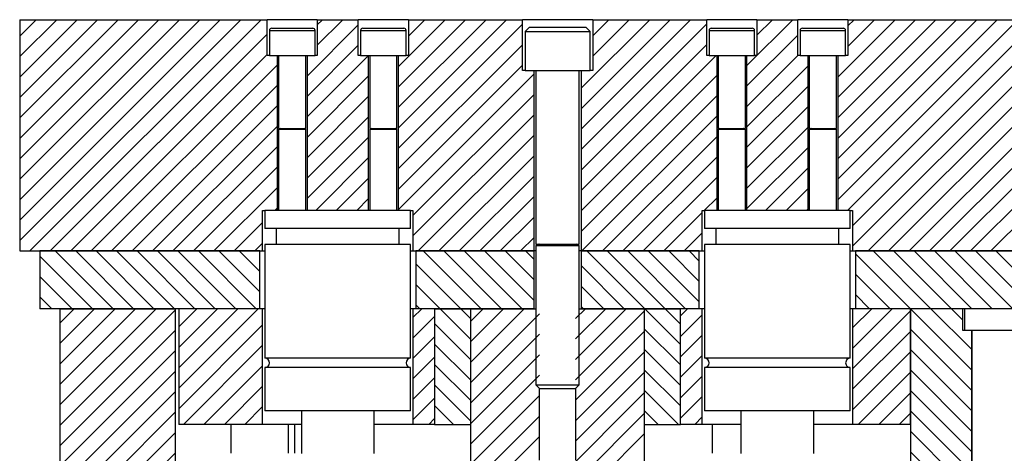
# Model space of a CAD drawing. Header units: inches. Extents: x 220 to 877, y 4 to 174.
# Tile 3 of 256: x 224.05 to 232.56, y 18.22 to 21.97. Entities that reach past the tile are written whole.
import ezdxf

# ---------------------------------------------------------------- set-up
doc = ezdxf.new("R2010")
doc.units = ezdxf.units.IN
doc.header["$LTSCALE"] = 0.5
doc.header["$MEASUREMENT"] = 0
doc.layers.add('SID-M-F', color=202, linetype='Continuous')
doc.layers.add('SID-M-S', color=105, linetype='Continuous')

msp = doc.modelspace()

# ---------------------------------------------------------------- linework, layer by layer
at = {"layer": 'SID-M-F', "linetype": 'Continuous'}
for p, q in [((224.04957, 21.83186), (224.19253, 21.97482)), ((224.04957, 21.65508), (224.3693, 21.97482)), ((224.04957, 21.47831), (224.54608, 21.97482)), ((224.04957, 21.30153), (224.72286, 21.97482)), ((224.04957, 21.12475), (224.89963, 21.97482)), ((224.04957, 20.94798), (225.07641, 21.97482)), ((224.04957, 20.7712), (225.25319, 21.97482)), ((224.04957, 20.59442), (225.42997, 21.97482)), ((224.04957, 20.41765), (225.60674, 21.97482)), ((224.04957, 20.24087), (225.78352, 21.97482)), ((224.04957, 20.06409), (225.9603, 21.97482)), ((224.13707, 19.97482), (226.13707, 21.97482)), ((226.6224, 21.92982), (226.6674, 21.97482)), ((226.6224, 21.75304), (226.84418, 21.97482)), ((227.32122, 21.56798), (227.72806, 21.97482)), ((227.32122, 21.3912), (227.90484, 21.97482)), ((227.32122, 21.21443), (228.08162, 21.97482)), ((227.32122, 21.03765), (228.25839, 21.97482)), ((227.4098, 21.83334), (227.55129, 21.97482)), ((228.90257, 21.38156), (229.49583, 21.97482)), ((228.90257, 21.20478), (229.67261, 21.97482)), ((228.90257, 21.02801), (229.84938, 21.97482)), ((229.00407, 21.83661), (229.14228, 21.97482)), ((229.00407, 21.65984), (229.31905, 21.97482)), ((230.33382, 21.57537), (230.73327, 21.97482)), ((230.4224, 21.84073), (230.55649, 21.97482)), ((231.12122, 21.47889), (231.61715, 21.97482)), ((231.12122, 21.30212), (231.79393, 21.97482)), ((231.12122, 21.12534), (231.9707, 21.97482)), ((231.12122, 20.94856), (232.14748, 21.97482)), ((231.12122, 20.77179), (232.32426, 21.97482)), ((231.12122, 20.59501), (232.50103, 21.97482)), ((231.12122, 20.41823), (232.67781, 21.97482)), ((231.20553, 20.32577), (232.85459, 21.97482)), ((231.2098, 21.92103), (231.2636, 21.97482)), ((231.2098, 21.74425), (231.44037, 21.97482)), ((231.24957, 20.19303), (233.03136, 21.97482)), ((231.24957, 20.01625), (233.20814, 21.97482)), ((231.38492, 19.97482), (233.38492, 21.97482)), ((231.56169, 19.97482), (233.56169, 21.97482)), ((231.73847, 19.97482), (233.73847, 21.97482)), ((226.53382, 21.48769), (226.97673, 21.9306)), ((227.32122, 20.86087), (228.39507, 21.93472)), ((228.90257, 20.85123), (229.98933, 21.93799)), ((224.31385, 19.97482), (226.18933, 21.8503)), ((230.33382, 21.3986), (230.77673, 21.84151)), ((231.91525, 19.97482), (233.78933, 21.84891)), ((226.53382, 21.31091), (226.97673, 21.75382)), ((227.32122, 20.6841), (228.39507, 21.75794)), ((228.90257, 20.67445), (229.98933, 21.76122)), ((224.49063, 19.97482), (226.18933, 21.67353)), ((226.53382, 21.13413), (227.06404, 21.66435)), ((228.90257, 20.49768), (230.06924, 21.66435)), ((230.33382, 21.22182), (230.77673, 21.66473)), ((231.12122, 21.65567), (231.1299, 21.66435)), ((232.09202, 19.97482), (233.78933, 21.67213)), ((224.6674, 19.97482), (226.27791, 21.58533)), ((227.32122, 20.50732), (228.39507, 21.58117)), ((230.33382, 21.04504), (230.86532, 21.57654)), ((232.2688, 19.97482), (233.87791, 21.58394)), ((226.53382, 20.95736), (227.06532, 21.48885)), ((227.32122, 20.33054), (228.49657, 21.50589)), ((228.90257, 20.3209), (230.07791, 21.49625)), ((224.84418, 19.97482), (226.27791, 21.40856)), ((230.33382, 20.86827), (230.86532, 21.39976)), ((232.44558, 19.97482), (233.87791, 21.40716)), ((226.53382, 20.78058), (227.06532, 21.31207)), ((227.44957, 20.28211), (228.49657, 21.32911)), ((228.90257, 20.14412), (230.07791, 21.31947)), ((225.02096, 19.97482), (226.27791, 21.23178)), ((230.33382, 20.69149), (230.86532, 21.22299)), ((226.53382, 20.6038), (227.06532, 21.1353)), ((227.44957, 20.10534), (228.49657, 21.15234)), ((228.91004, 19.97482), (230.07791, 21.14269)), ((225.19773, 19.97482), (226.27791, 21.055)), ((230.33382, 20.51471), (230.86532, 21.04621)), ((226.53382, 20.42703), (227.06532, 20.95852)), ((227.49583, 19.97482), (228.49657, 20.97556)), ((229.08682, 19.97482), (230.07791, 20.96592)), ((225.37451, 19.97482), (226.27791, 20.87823)), ((230.33382, 20.33794), (230.86532, 20.86943)), ((226.60934, 20.32577), (227.06532, 20.78174)), ((227.67261, 19.97482), (228.49657, 20.79878)), ((229.2636, 19.97482), (230.07791, 20.78914)), ((225.55129, 19.97482), (226.27791, 20.70145)), ((230.49842, 20.32577), (230.86532, 20.69266)), ((226.78611, 20.32577), (227.06532, 20.60497)), ((227.84938, 19.97482), (228.49657, 20.62201)), ((229.44037, 19.97482), (230.07791, 20.61236)), ((225.72806, 19.97482), (226.27791, 20.52467)), ((230.6752, 20.32577), (230.86532, 20.51588)), ((228.02616, 19.97482), (228.49657, 20.44523)), ((229.96809, 20.32577), (230.07791, 20.43559)), ((226.25578, 20.32577), (226.27791, 20.3479)), ((226.96289, 20.32577), (227.06532, 20.42819)), ((228.20294, 19.97482), (228.49657, 20.26845)), ((229.61715, 19.97482), (229.94957, 20.30724)), ((230.85198, 20.32577), (230.86532, 20.3391)), ((225.90484, 19.97482), (226.14957, 20.21955)), ((228.37971, 19.97482), (228.49657, 20.09168)), ((229.79393, 19.97482), (229.94957, 20.13046)), ((226.08162, 19.97482), (226.14957, 20.04277)), ((224.67999, 19.47482), (224.22457, 19.93024)), ((224.85677, 19.47482), (224.35677, 19.97482)), ((225.03354, 19.47482), (224.53354, 19.97482)), ((225.21032, 19.47482), (224.71032, 19.97482)), ((225.3871, 19.47482), (224.8871, 19.97482)), ((225.56387, 19.47482), (225.06387, 19.97482)), ((225.74065, 19.47482), (225.24065, 19.97482)), ((225.91743, 19.47482), (225.41743, 19.97482)), ((226.0942, 19.47482), (225.5942, 19.97482)), ((226.12457, 19.62123), (225.77098, 19.97482)), ((226.12457, 19.79801), (225.94776, 19.97482)), ((228.03875, 19.47482), (227.53875, 19.97482)), ((228.21552, 19.47482), (227.71552, 19.97482)), ((228.3923, 19.47482), (227.8923, 19.97482)), ((228.49657, 19.54733), (228.06908, 19.97482)), ((228.49657, 19.72411), (228.24585, 19.97482)), ((228.49657, 19.90088), (228.42263, 19.97482)), ((229.45296, 19.47482), (228.95296, 19.97482)), ((229.62974, 19.47482), (229.12974, 19.97482)), ((229.80651, 19.47482), (229.30651, 19.97482)), ((229.92457, 19.53354), (229.48329, 19.97482)), ((229.92457, 19.71032), (229.66007, 19.97482)), ((229.92457, 19.8871), (229.83684, 19.97482)), ((231.75106, 19.47482), (231.27457, 19.95131)), ((231.92783, 19.47482), (231.42783, 19.97482)), ((232.10461, 19.47482), (231.60461, 19.97482)), ((232.28139, 19.47482), (231.78139, 19.97482)), ((232.45816, 19.47482), (231.95816, 19.97482)), ((232.63494, 19.47482), (232.13494, 19.97482)), ((232.81172, 19.47482), (232.31172, 19.97482)), ((232.98849, 19.47482), (232.48849, 19.97482)), ((227.86197, 19.47482), (227.47457, 19.86222)), ((229.27618, 19.47482), (228.90257, 19.84844)), ((224.50321, 19.47482), (224.22457, 19.75347)), ((231.57428, 19.47482), (231.27457, 19.77453)), ((227.68519, 19.47482), (227.47457, 19.68545)), ((229.09941, 19.47482), (228.90257, 19.67166)), ((231.3975, 19.47482), (231.27457, 19.59776)), ((224.32644, 19.47482), (224.22457, 19.57669)), ((227.50842, 19.47482), (227.47457, 19.50867)), ((228.92263, 19.47482), (228.90257, 19.49488)), ((224.39657, 19.35043), (224.52096, 19.47482)), ((224.39657, 19.17366), (224.69773, 19.47482)), ((224.39657, 18.99688), (224.87451, 19.47482)), ((224.39657, 18.8201), (225.05129, 19.47482)), ((224.39657, 18.64333), (225.22806, 19.47482)), ((224.39657, 18.46655), (225.39657, 19.46655)), ((225.42457, 19.31777), (225.58162, 19.47482)), ((225.42457, 19.141), (225.75839, 19.47482)), ((225.42457, 18.96422), (225.93517, 19.47482)), ((225.42457, 18.78744), (226.11195, 19.47482)), ((227.44957, 19.39823), (227.52616, 19.47482)), ((227.44957, 19.22145), (227.63707, 19.40895)), ((227.94957, 19.21045), (227.68519, 19.47482)), ((227.94957, 19.38722), (227.86197, 19.47482)), ((227.94957, 19.3679), (228.05649, 19.47482)), ((227.94957, 19.19112), (228.23327, 19.47482)), ((227.94957, 19.01435), (228.41004, 19.47482)), ((227.94957, 18.83757), (228.54332, 19.43132)), ((228.85582, 19.39027), (228.94037, 19.47482)), ((228.85582, 19.21349), (229.11715, 19.47482)), ((228.85582, 19.03671), (229.29393, 19.47482)), ((228.85582, 18.85994), (229.44957, 19.45369)), ((229.76207, 19.16571), (229.45296, 19.47482)), ((229.76207, 19.34249), (229.62974, 19.47482)), ((229.76207, 19.41263), (229.82426, 19.47482)), ((229.76207, 19.23586), (229.94957, 19.42336)), ((231.24957, 19.30914), (231.41525, 19.47482)), ((231.24957, 19.13237), (231.59202, 19.47482)), ((231.24957, 18.95559), (231.74957, 19.45559)), ((232.28082, 18.94506), (231.75106, 19.47482)), ((232.28082, 19.12184), (231.92783, 19.47482)), ((232.20294, 19.37649), (232.10461, 19.47482)), ((225.42457, 18.61067), (226.14957, 19.33567)), ((227.94957, 19.03367), (227.63707, 19.34617)), ((224.39657, 18.28977), (225.39657, 19.28977)), ((227.94957, 18.66079), (228.54332, 19.25454)), ((228.85582, 18.68316), (229.44957, 19.27691)), ((229.76207, 18.98894), (229.44957, 19.30144)), ((229.76207, 19.05908), (229.94957, 19.24658)), ((231.24957, 18.77881), (231.74957, 19.27881)), ((232.28082, 18.76828), (231.74957, 19.29953)), ((225.4655, 18.47482), (226.14957, 19.15889)), ((227.44957, 19.04468), (227.63707, 19.23218)), ((227.94957, 18.85689), (227.63707, 19.16939)), ((224.39657, 18.113), (225.39657, 19.113)), ((227.94957, 18.48402), (228.54332, 19.07777)), ((228.85582, 18.50638), (229.44957, 19.10013)), ((229.76207, 18.81216), (229.44957, 19.12466)), ((229.76207, 18.8823), (229.94957, 19.0698)), ((231.24957, 18.60204), (231.74957, 19.10204)), ((232.28082, 18.59151), (231.74957, 19.12276)), ((225.64228, 18.47482), (226.14957, 18.98211)), ((227.44957, 18.8679), (227.63707, 19.0554)), ((227.94957, 18.68012), (227.63707, 18.99262)), ((224.39657, 17.93622), (225.39657, 18.93622)), ((227.94957, 18.30724), (228.54332, 18.90099)), ((228.85582, 18.32961), (229.44957, 18.92336)), ((229.76207, 18.63538), (229.44957, 18.94788)), ((231.29913, 18.47482), (231.74957, 18.92526)), ((232.28082, 18.41473), (231.74957, 18.94598)), ((227.44957, 18.69112), (227.63707, 18.87862)), ((227.94957, 18.50334), (227.63707, 18.81584)), ((229.76207, 18.70553), (229.94957, 18.89303)), ((224.39657, 17.75944), (225.39657, 18.75944)), ((225.81905, 18.47482), (226.14957, 18.80534)), ((228.01557, 17.31258), (229.44957, 18.74658)), ((229.74585, 18.47482), (229.44957, 18.77111)), ((231.47591, 18.47482), (231.74957, 18.74848)), ((232.28082, 18.23795), (231.74957, 18.7692)), ((227.44957, 18.51435), (227.63707, 18.70185)), ((227.94957, 18.13046), (228.54332, 18.72421)), ((229.76207, 18.52875), (229.94957, 18.71625)), ((224.39657, 17.58267), (225.39657, 18.58267)), ((225.99583, 18.47482), (226.14957, 18.62856)), ((227.80131, 18.47482), (227.63707, 18.63906)), ((228.01557, 17.1358), (229.44957, 18.5698)), ((229.56908, 18.47482), (229.44957, 18.59433)), ((231.65268, 18.47482), (231.74957, 18.57171)), ((232.28082, 18.06118), (231.74957, 18.59243)), ((227.58682, 18.47482), (227.63707, 18.52507)), ((227.94957, 17.95369), (228.54332, 18.54744)), ((229.88492, 18.47482), (229.94957, 18.53947)), ((224.39657, 17.40589), (225.39657, 18.40589)), ((228.01557, 16.95903), (229.44957, 18.39303)), ((232.1904, 17.97482), (231.74957, 18.41565)), ((227.98051, 17.80785), (228.54332, 18.37066)), ((224.39657, 17.22911), (225.39657, 18.22911)), ((232.01362, 17.97482), (231.74957, 18.23887))]:
    msp.add_line(p, q, dxfattribs=at)
at = {"layer": 'SID-M-S'}
for p, q in [((224.04957, 21.97482), (226.18933, 21.97482)), ((224.04957, 21.97482), (224.04957, 19.97482)), ((226.18933, 21.66435), (226.18933, 21.97482)), ((226.6224, 21.97482), (226.18933, 21.97482)), ((226.6224, 21.97482), (226.6224, 21.66435)), ((226.6224, 21.97482), (226.97673, 21.97482)), ((226.97673, 21.66435), (226.97673, 21.97482)), ((227.4098, 21.97482), (226.97673, 21.97482)), ((227.4098, 21.97482), (227.4098, 21.66435)), ((227.4098, 21.97482), (228.39507, 21.97482)), ((228.39507, 21.53482), (228.39507, 21.97482)), ((229.00407, 21.97482), (228.39507, 21.97482)), ((229.00407, 21.97482), (229.98933, 21.97482)), ((229.00407, 21.97482), (229.00407, 21.53482)), ((229.98933, 21.66435), (229.98933, 21.97482)), ((230.4224, 21.97482), (229.98933, 21.97482)), ((230.4224, 21.97482), (230.4224, 21.66435)), ((230.4224, 21.97482), (230.77673, 21.97482)), ((230.77673, 21.66435), (230.77673, 21.97482)), ((231.2098, 21.97482), (230.77673, 21.97482)), ((231.2098, 21.97482), (231.2098, 21.66435)), ((231.2098, 21.97482), (233.78933, 21.97482)), ((226.20902, 21.88088), (226.20902, 21.66435)), ((226.20902, 21.88088), (226.60272, 21.88088)), ((226.2287, 21.90057), (226.58303, 21.90057)), ((226.60272, 21.66435), (226.60272, 21.88088)), ((226.99642, 21.88088), (226.99642, 21.66435)), ((226.99642, 21.88088), (227.39012, 21.88088)), ((227.0161, 21.90057), (227.37043, 21.90057)), ((227.39012, 21.66435), (227.39012, 21.88088)), ((228.45582, 21.90982), (228.41832, 21.87232)), ((228.45582, 21.90982), (228.94332, 21.90982)), ((228.98082, 21.87232), (228.94332, 21.90982)), ((230.00902, 21.88088), (230.00902, 21.66435)), ((230.00902, 21.88088), (230.40272, 21.88088)), ((230.0287, 21.90057), (230.38303, 21.90057)), ((230.40272, 21.66435), (230.40272, 21.88088)), ((230.79642, 21.88088), (230.79642, 21.66435)), ((230.79642, 21.88088), (231.19012, 21.88088)), ((230.8161, 21.90057), (231.17043, 21.90057)), ((231.19012, 21.66435), (231.19012, 21.88088)), ((228.41832, 21.87232), (228.41832, 21.53482)), ((228.41832, 21.87232), (228.98082, 21.87232)), ((228.98082, 21.53482), (228.98082, 21.87232)), ((226.20902, 21.66435), (226.18933, 21.66435)), ((226.20902, 21.66435), (226.60272, 21.66435)), ((226.27791, 20.32577), (226.27791, 21.66435)), ((226.28776, 21.66435), (226.28776, 21.03403)), ((226.52398, 21.03403), (226.52398, 21.66435)), ((226.53382, 21.66435), (226.53382, 20.32577)), ((226.6224, 21.66435), (226.60272, 21.66435)), ((226.99642, 21.66435), (226.97673, 21.66435)), ((226.99642, 21.66435), (227.39012, 21.66435)), ((227.06532, 20.32577), (227.06532, 21.66435)), ((227.07516, 21.66435), (227.07516, 21.03403)), ((227.31138, 21.03403), (227.31138, 21.66435)), ((227.32122, 21.66435), (227.32122, 20.32577)), ((227.4098, 21.66435), (227.39012, 21.66435)), ((230.00902, 21.66435), (229.98933, 21.66435)), ((230.00902, 21.66435), (230.40272, 21.66435)), ((230.07791, 20.32577), (230.07791, 21.66435)), ((230.08776, 21.66435), (230.08776, 21.03403)), ((230.32398, 21.03403), (230.32398, 21.66435)), ((230.33382, 21.66435), (230.33382, 20.32577)), ((230.4224, 21.66435), (230.40272, 21.66435)), ((230.79642, 21.66435), (230.77673, 21.66435)), ((230.79642, 21.66435), (231.19012, 21.66435)), ((230.86532, 20.32577), (230.86532, 21.66435)), ((230.87516, 21.66435), (230.87516, 21.03403)), ((231.11138, 21.03403), (231.11138, 21.66435)), ((231.12122, 21.66435), (231.12122, 20.32577)), ((231.2098, 21.66435), (231.19012, 21.66435)), ((228.41832, 21.53482), (228.39507, 21.53482)), ((228.41832, 21.53482), (228.98082, 21.53482)), ((228.49657, 19.97482), (228.49657, 21.53482)), ((228.51207, 21.53482), (228.51207, 20.03443)), ((228.88707, 20.03443), (228.88707, 21.53482)), ((228.90257, 21.53482), (228.90257, 19.97482)), ((229.00407, 21.53482), (228.98082, 21.53482)), ((226.28776, 21.03403), (226.52398, 21.03403)), ((226.30324, 21.03251), (226.28776, 21.02687)), ((226.28776, 21.02687), (226.28776, 20.32577)), ((226.28776, 21.02687), (226.52398, 21.02687)), ((226.30324, 21.03251), (226.50849, 21.03251)), ((226.52398, 21.02687), (226.50849, 21.03251)), ((226.52398, 20.32577), (226.52398, 21.02687)), ((227.07516, 21.03403), (227.31138, 21.03403)), ((227.09065, 21.03251), (227.07516, 21.02687)), ((227.07516, 21.02687), (227.07516, 20.32577)), ((227.07516, 21.02687), (227.31138, 21.02687)), ((227.09065, 21.03251), (227.29589, 21.03251)), ((227.31138, 21.02687), (227.29589, 21.03251)), ((227.31138, 20.32577), (227.31138, 21.02687)), ((230.08776, 21.03403), (230.32398, 21.03403)), ((230.10324, 21.03251), (230.08776, 21.02687)), ((230.08776, 21.02687), (230.08776, 20.32577)), ((230.08776, 21.02687), (230.32398, 21.02687)), ((230.10324, 21.03251), (230.30849, 21.03251)), ((230.32398, 21.02687), (230.30849, 21.03251)), ((230.32398, 20.32577), (230.32398, 21.02687)), ((230.87516, 21.03403), (231.11138, 21.03403)), ((230.89065, 21.03251), (230.87516, 21.02687)), ((230.87516, 21.02687), (230.87516, 20.32577)), ((230.87516, 21.02687), (231.11138, 21.02687)), ((230.89065, 21.03251), (231.09589, 21.03251)), ((231.11138, 21.02687), (231.09589, 21.03251)), ((231.11138, 20.32577), (231.11138, 21.02687)), ((226.14957, 20.32577), (226.16965, 20.32577)), ((226.14957, 19.97482), (226.14957, 20.32577)), ((226.16965, 20.32577), (226.16965, 20.16829)), ((227.42949, 20.32577), (226.16965, 20.32577)), ((227.42949, 20.16829), (227.42949, 20.32577)), ((227.42949, 20.32577), (227.44957, 20.32577)), ((227.44957, 20.32577), (227.44957, 19.97482)), ((229.94957, 20.32577), (229.96965, 20.32577)), ((229.94957, 19.97482), (229.94957, 20.32577)), ((229.96965, 20.32577), (229.96965, 20.16829)), ((231.22949, 20.32577), (229.96965, 20.32577)), ((231.22949, 20.16829), (231.22949, 20.32577)), ((231.22949, 20.32577), (231.24957, 20.32577)), ((231.24957, 20.32577), (231.24957, 19.97482)), ((227.42949, 20.16829), (226.16965, 20.16829)), ((226.26807, 20.16829), (226.26807, 20.03049)), ((227.33106, 20.03049), (227.33106, 20.16829)), ((231.22949, 20.16829), (229.96965, 20.16829)), ((230.06807, 20.16829), (230.06807, 20.03049)), ((231.13106, 20.03049), (231.13106, 20.16829)), ((226.16965, 20.03049), (226.16965, 19.04816)), ((227.42949, 20.03049), (226.16965, 20.03049)), ((227.42949, 19.04816), (227.42949, 20.03049)), ((228.51207, 20.03443), (228.88707, 20.03443)), ((228.53912, 20.0329), (228.51207, 20.02305)), ((228.51207, 20.02305), (228.51207, 18.81607)), ((228.51207, 20.02305), (228.88707, 20.02305)), ((228.53912, 20.0329), (228.86001, 20.0329)), ((228.88707, 20.02305), (228.86001, 20.0329)), ((228.88707, 18.81607), (228.88707, 20.02305)), ((229.96965, 20.03049), (229.96965, 19.04816)), ((231.22949, 20.03049), (229.96965, 20.03049)), ((231.22949, 19.04816), (231.22949, 20.03049)), ((224.04957, 19.97482), (226.14957, 19.97482)), ((226.12457, 19.97482), (224.22457, 19.97482)), ((224.22457, 19.97482), (224.22457, 19.47482)), ((226.12457, 19.47482), (226.12457, 19.97482)), ((226.14957, 19.97482), (226.16965, 19.97482)), ((227.42949, 19.97482), (227.44957, 19.97482)), ((227.44957, 19.97482), (228.49657, 19.97482)), ((227.47457, 19.97482), (227.47457, 19.47482)), ((228.49657, 19.97482), (227.47457, 19.97482)), ((228.49657, 19.47482), (228.49657, 19.97482)), ((228.51207, 19.97482), (228.49657, 19.97482)), ((228.51207, 19.97482), (228.49657, 19.97482)), ((228.90257, 19.97482), (228.88707, 19.97482)), ((228.90257, 19.97482), (228.88707, 19.97482)), ((228.90257, 19.97482), (228.90257, 19.47482)), ((229.92457, 19.97482), (228.90257, 19.97482)), ((228.90257, 19.97482), (229.94957, 19.97482)), ((229.92457, 19.47482), (229.92457, 19.97482)), ((229.94957, 19.97482), (229.96965, 19.97482)), ((231.22949, 19.97482), (231.24957, 19.97482)), ((231.24957, 19.97482), (233.74957, 19.97482)), ((231.27457, 19.97482), (231.27457, 19.47482)), ((233.72457, 19.97482), (231.27457, 19.97482)), ((226.12457, 19.47482), (224.22457, 19.47482)), ((224.39657, 19.47482), (224.39657, 16.84982)), ((224.39657, 19.47482), (225.39657, 19.47482)), ((225.39657, 16.84982), (225.39657, 19.47482)), ((225.42457, 19.47482), (225.42457, 18.47482)), ((226.14957, 19.47482), (225.42457, 19.47482)), ((226.14957, 18.47482), (226.14957, 19.47482)), ((226.16965, 19.47482), (226.14957, 19.47482)), ((227.44957, 19.47482), (227.42949, 19.47482)), ((227.44957, 19.47482), (227.44957, 18.47482)), ((227.63707, 19.47482), (227.44957, 19.47482)), ((228.49657, 19.47482), (227.47457, 19.47482)), ((227.63707, 19.47482), (227.94957, 19.47482)), ((227.63707, 19.47482), (227.63707, 18.47482)), ((227.63707, 19.47482), (227.63707, 18.47482)), ((227.94957, 18.47482), (227.94957, 19.47482)), ((227.94957, 17.84982), (227.94957, 19.47482)), ((227.94957, 19.47482), (228.51207, 19.47482)), ((228.88707, 19.47482), (229.44957, 19.47482)), ((229.92457, 19.47482), (228.90257, 19.47482)), ((229.44957, 19.47482), (229.44957, 18.47482)), ((229.44957, 19.47482), (229.76207, 19.47482)), ((229.44957, 19.47482), (229.44957, 17.84982)), ((229.76207, 18.47482), (229.76207, 19.47482)), ((229.94957, 19.47482), (229.76207, 19.47482)), ((229.76207, 18.47482), (229.76207, 19.47482)), ((229.94957, 18.47482), (229.94957, 19.47482)), ((229.96965, 19.47482), (229.94957, 19.47482)), ((231.24957, 19.47482), (231.22949, 19.47482)), ((231.24957, 19.47482), (231.24957, 18.47482)), ((231.74957, 19.47482), (231.24957, 19.47482)), ((232.21857, 19.47482), (231.27457, 19.47482)), ((231.74957, 19.47482), (231.74957, 17.97482)), ((232.20294, 19.47482), (231.74957, 19.47482)), ((231.74957, 18.47482), (231.74957, 19.47482)), ((232.20294, 19.28682), (232.20294, 19.47482)), ((232.21857, 19.47482), (232.21857, 19.28682)), ((232.78057, 19.47482), (232.21857, 19.47482)), ((232.21857, 19.28682), (232.20294, 19.28682)), ((232.78057, 19.28682), (232.21857, 19.28682)), ((232.28082, 19.28682), (232.28082, 17.67482)), ((232.28082, 17.97482), (232.28082, 19.28682)), ((227.42949, 19.04816), (226.16965, 19.04816)), ((231.22949, 19.04816), (229.96965, 19.04816)), ((226.16965, 18.96558), (226.16965, 18.59348)), ((227.42949, 18.96558), (226.16965, 18.96558)), ((227.42949, 18.59348), (227.42949, 18.96558)), ((229.96965, 18.96558), (229.96965, 18.59348)), ((231.22949, 18.96558), (229.96965, 18.96558)), ((231.22949, 18.59348), (231.22949, 18.96558)), ((228.51207, 18.81607), (228.54332, 18.78482)), ((228.51207, 18.81607), (228.88707, 18.81607)), ((228.85582, 18.78482), (228.88707, 18.81607)), ((228.54332, 18.16482), (228.54332, 18.78482)), ((228.54332, 18.78482), (228.85582, 18.78482)), ((228.85582, 18.78482), (228.85582, 18.16482)), ((227.42949, 18.59348), (226.16965, 18.59348)), ((226.48461, 18.59348), (226.48461, 18.22419)), ((227.11453, 18.22419), (227.11453, 18.59348)), ((231.22949, 18.59348), (229.96965, 18.59348)), ((230.28461, 18.59348), (230.28461, 18.22419)), ((230.91453, 18.22419), (230.91453, 18.59348)), ((226.14957, 18.47482), (225.42457, 18.47482)), ((225.87457, 18.47482), (225.87457, 18.22482)), ((226.48461, 18.47482), (226.14957, 18.47482)), ((226.37457, 18.22482), (226.37457, 18.47482)), ((226.42457, 18.47482), (226.42457, 18.22482)), ((227.44957, 18.47482), (227.11453, 18.47482)), ((227.63707, 18.47482), (227.44957, 18.47482)), ((227.63707, 18.47482), (227.94957, 18.47482)), ((229.44957, 18.47482), (229.76207, 18.47482)), ((229.94957, 18.47482), (229.76207, 18.47482)), ((230.28461, 18.47482), (229.94957, 18.47482)), ((230.03953, 18.22482), (230.03953, 18.47482)), ((231.24957, 18.47482), (230.91453, 18.47482)), ((231.74957, 18.47482), (231.24957, 18.47482))]:
    msp.add_line(p, q, dxfattribs=at)
for centre, radius, start, end in [((226.2287, 21.88088), 0.01969, 90, 180), ((226.58303, 21.88088), 0.01969, 0, 90), ((227.0161, 21.88088), 0.01969, 90, 180), ((227.37043, 21.88088), 0.01969, 0, 90), ((230.0287, 21.88088), 0.01969, 90, 180), ((230.38303, 21.88088), 0.01969, 0, 90), ((230.8161, 21.88088), 0.01969, 90, 180), ((231.17043, 21.88088), 0.01969, 0, 90), ((226.30298, 21.03325), 0.000787, 290, 90), ((226.50876, 21.03325), 0.000787, 90, 250), ((227.09038, 21.03325), 0.000787, 290, 90), ((227.29616, 21.03325), 0.000787, 90, 250), ((230.10298, 21.03325), 0.000787, 290, 90), ((230.30876, 21.03325), 0.000787, 90, 250), ((230.89038, 21.03325), 0.000787, 290, 90), ((231.09616, 21.03325), 0.000787, 90, 250), ((228.53885, 20.03364), 0.000787, 290, 90), ((228.86028, 20.03364), 0.000787, 90, 250), ((226.16768, 19.00687), 0.04134, 272.729403, 87.270597), ((227.43146, 19.00687), 0.04134, 92.729403, 267.270597), ((229.96768, 19.00687), 0.04134, 272.729403, 87.270597), ((231.23146, 19.00687), 0.04134, 92.729403, 267.270597)]:
    msp.add_arc(centre, radius, start, end, dxfattribs=at)

doc.saveas('drawing.dxf')
